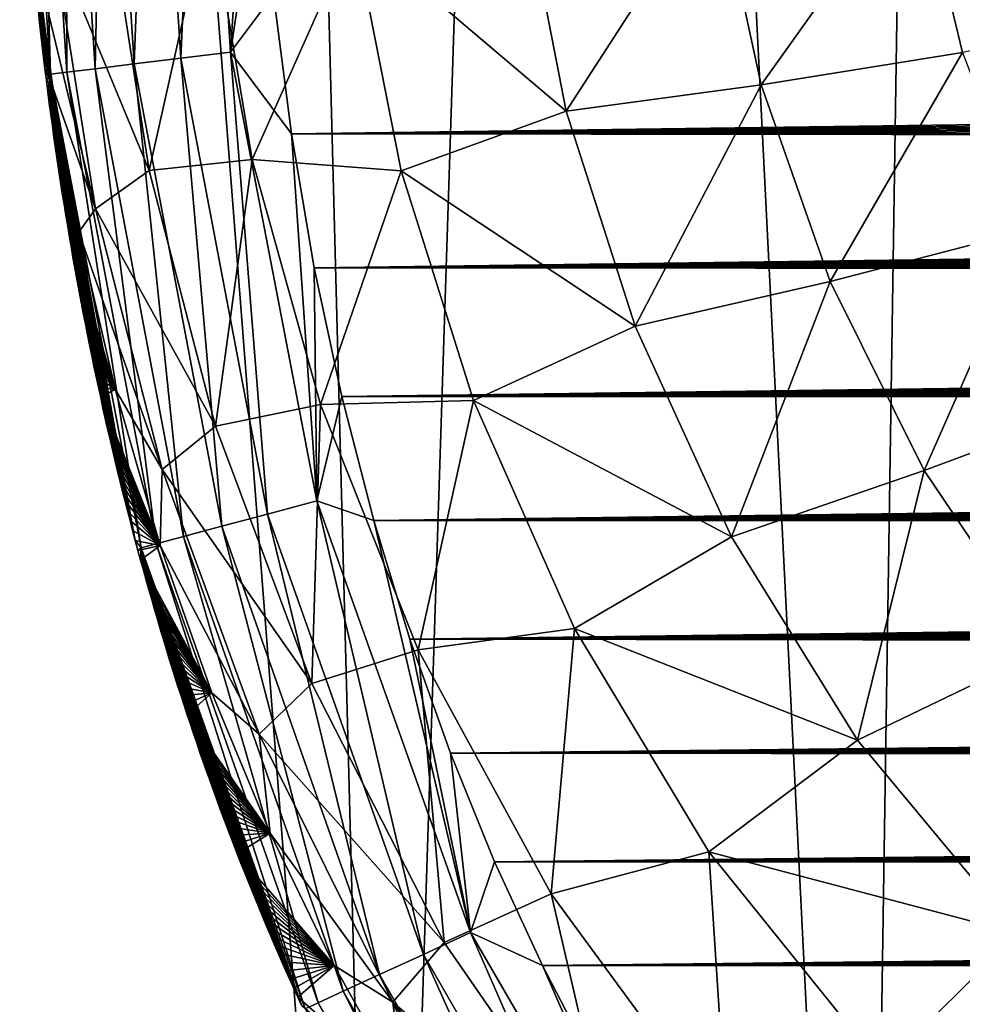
# Model space of a CAD drawing. Header units: metres. Extents: x -26 to 26, y -147 to 24.
# Tile 15 of 254: x -14.81 to -11.98, y -108.43 to -105.47. Entities that reach past the tile are written whole.
import ezdxf

# ---------------------------------------------------------------- set-up
doc = ezdxf.new("R2010")
doc.units = ezdxf.units.M
doc.layers.add('solid_12_411_052_XXX', color=7, linetype='CONTINUOUS')

msp = doc.modelspace()

# ---------------------------------------------------------------- linework, layer by layer
at = {"layer": 'solid_12_411_052_XXX'}
for points in [[(-15.12886, -111.903976, 104.19883), (-15.074739, -94.405876, 103.680237), (-13.712, -111.910103, 103.664612)], [(-13.712, -111.910103, 103.664612), (-15.074739, -94.405876, 103.680237), (-14.17047, -94.407944, 103.350044)], [(-13.712, -111.910103, 103.664612), (-14.17047, -94.407944, 103.350044), (-13.147792, -94.40995, 103.010925)], [(-13.712, -111.910103, 103.664612), (-13.147792, -94.40995, 103.010925), (-12.27065, -111.915184, 103.202377)], [(-12.27065, -111.915184, 103.202377), (-13.147792, -94.40995, 103.010925), (-12.00337, -94.411972, 102.666466)], [(-12.27065, -111.915184, 103.202377), (-12.00337, -94.411972, 102.666466), (-10.809678, -111.919655, 102.806793)], [(-10.809678, -111.919655, 102.806793), (-12.00337, -94.411972, 102.666466), (-10.746757, -94.414001, 102.329155)], [(-14.76038, -104.21077, 161.239914), (-14.81056, -104.212242, 161.08963), (-14.71887, -105.629539, 161.085022)], [(-14.674037, -104.208244, 161.380447), (-14.76038, -104.21077, 161.239914), (-14.669746, -105.623466, 161.236359)], [(-14.669746, -105.623466, 161.236359), (-14.76038, -104.21077, 161.239914), (-14.71887, -105.629539, 161.085022)], [(-14.55575, -104.204788, 161.498596), (-14.674037, -104.208244, 161.380447), (-14.584283, -105.612907, 161.378067)], [(-14.584283, -105.612907, 161.378067), (-14.674037, -104.208244, 161.380447), (-14.669746, -105.623466, 161.236359)], [(-14.466654, -105.598389, 161.497314), (-14.55575, -104.204788, 161.498596), (-14.584283, -105.612907, 161.378067)], [(-14.415176, -104.200691, 161.584763), (-14.55575, -104.204788, 161.498596), (-14.466654, -105.598389, 161.497314)], [(-14.326565, -105.581108, 161.584305), (-14.415176, -104.200691, 161.584763), (-14.466654, -105.598389, 161.497314)], [(-14.264923, -104.196312, 161.634735), (-14.415176, -104.200691, 161.584763), (-14.326565, -105.581108, 161.584305)], [(-14.176724, -105.562622, 161.634735), (-14.264923, -104.196312, 161.634735), (-14.326565, -105.581108, 161.584305)], [(-14.107921, -104.494743, 161.650162), (-14.264923, -104.196312, 161.634735), (-14.176724, -105.562622, 161.634735)], [(-14.81056, -104.212242, 161.08963), (-14.755296, -105.43866, 160.938065), (-14.751563, -105.473724, 160.93782)], [(-14.81056, -104.212242, 161.08963), (-14.751563, -105.473724, 160.93782), (-14.747721, -105.508713, 160.937561)], [(-14.81056, -104.212242, 161.08963), (-14.747721, -105.508713, 160.937561), (-14.743769, -105.543617, 160.937286)], [(-14.81056, -104.212242, 161.08963), (-14.743769, -105.543617, 160.937286), (-14.73971, -105.57843, 160.937012)], [(-14.81056, -104.212242, 161.08963), (-14.73971, -105.57843, 160.937012), (-14.735545, -105.613152, 160.936722)], [(-14.71887, -105.629539, 161.085022), (-14.81056, -104.212242, 161.08963), (-14.735545, -105.613152, 160.936722)], [(-14.085309, -104.953438, 161.650208), (-14.107921, -104.494743, 161.650162), (-14.176724, -105.562622, 161.634735)], [(-14.048004, -105.389748, 161.650253), (-14.085309, -104.953438, 161.650208), (-14.176724, -105.562622, 161.634735)], [(-12.580147, -105.661819, 155.794632), (-12.714846, -105.040085, 155.788055), (-12.109668, -105.001503, 155.615067)], [(-12.580147, -105.661819, 155.794632), (-12.109668, -105.001503, 155.615067), (-11.974727, -105.563538, 155.620407)], [(-11.974727, -105.563538, 155.620407), (-12.109668, -105.001503, 155.615067), (-11.392639, -105.443382, 155.565292)], [(-13.166794, -105.740204, 156.097672), (-13.299437, -105.059647, 156.089584), (-12.714846, -105.040085, 155.788055)], [(-13.166794, -105.740204, 156.097672), (-12.714846, -105.040085, 155.788055), (-12.580147, -105.661819, 155.794632)], [(-13.806019, -105.197411, 156.511093), (-13.299437, -105.059647, 156.089584), (-13.166794, -105.740204, 156.097672)], [(-14.422306, -105.919212, 157.624893), (-14.712142, -105.217606, 158.215164), (-14.546699, -105.113983, 157.609161)], [(-14.422306, -105.919212, 157.624893), (-14.546699, -105.113983, 157.609161), (-14.241703, -105.111664, 157.028366)], [(-14.422306, -105.919212, 157.624893), (-14.241703, -105.111664, 157.028366), (-14.11245, -105.885727, 157.040802)], [(-14.11245, -105.885727, 157.040802), (-14.241703, -105.111664, 157.028366), (-13.806019, -105.197411, 156.511093)], [(18.28219, -105.308563, 121.330444), (-18.285822, -105.184723, 121.330444), (-17.996473, -114.854576, 121.330444)], [(-14.712142, -105.217606, 158.215164), (-14.583854, -106.034462, 158.235565), (-14.760812, -105.294624, 158.809021)], [(-14.422306, -105.919212, 157.624893), (-14.583854, -106.034462, 158.235565), (-14.712142, -105.217606, 158.215164)], [(-14.11245, -105.885727, 157.040802), (-13.806019, -105.197411, 156.511093), (-13.663673, -105.920181, 156.521027)], [(-13.663673, -105.920181, 156.521027), (-13.806019, -105.197411, 156.511093), (-13.166794, -105.740204, 156.097672)], [(-14.760812, -105.294624, 158.809021), (-14.711522, -105.669586, 158.820435), (-14.769094, -105.297714, 160.93898)], [(-14.711522, -105.669586, 158.820435), (-14.765818, -105.333046, 160.938766), (-14.769094, -105.297714, 160.93898)], [(-14.583854, -106.034462, 158.235565), (-14.711522, -105.669586, 158.820435), (-14.760812, -105.294624, 158.809021)], [(17.99773, -114.813347, 121.330444), (18.28219, -105.308563, 121.330444), (-17.996473, -114.854576, 121.330444)], [(-14.711522, -105.669586, 158.820435), (-14.762424, -105.368309, 160.938538), (-14.765818, -105.333046, 160.938766)], [(-14.711522, -105.669586, 158.820435), (-14.758917, -105.403519, 160.938309), (-14.762424, -105.368309, 160.938538)], [(-13.994055, -105.8088, 161.650284), (-14.048004, -105.389748, 161.650253), (-14.176724, -105.562622, 161.634735)], [(14.043591, -105.429947, 161.650253), (-14.048004, -105.389748, 161.650253), (-13.994055, -105.8088, 161.650284)], [(-14.711522, -105.669586, 158.820435), (-14.755296, -105.43866, 160.938065), (-14.758917, -105.403519, 160.938309)], [(-14.711522, -105.669586, 158.820435), (-14.751563, -105.473724, 160.93782), (-14.755296, -105.43866, 160.938065)], [(14.043591, -105.429947, 161.650253), (-13.994055, -105.8088, 161.650284), (14.036857, -105.489418, 161.650253)], [(-14.711522, -105.669586, 158.820435), (-14.747721, -105.508713, 160.937561), (-14.751563, -105.473724, 160.93782)], [(-14.711522, -105.669586, 158.820435), (-14.743769, -105.543617, 160.937286), (-14.747721, -105.508713, 160.937561)], [(14.036857, -105.489418, 161.650253), (-13.994055, -105.8088, 161.650284), (14.029795, -105.548599, 161.650269)], [(-14.711522, -105.669586, 158.820435), (-14.73971, -105.57843, 160.937012), (-14.743769, -105.543617, 160.937286)], [(-14.176724, -105.562622, 161.634735), (-14.326565, -105.581108, 161.584305), (-14.065491, -106.953293, 161.582443)], [(-13.917571, -106.913551, 161.634415), (-14.176724, -105.562622, 161.634735), (-14.065491, -106.953293, 161.582443)], [(-13.994055, -105.8088, 161.650284), (-14.176724, -105.562622, 161.634735), (-13.917571, -106.913551, 161.634415)], [(14.029795, -105.548599, 161.650269), (-13.994055, -105.8088, 161.650284), (14.022388, -105.607468, 161.650269)], [(-12.37289, -106.253197, 155.801208), (-12.580147, -105.661819, 155.794632), (-11.974727, -105.563538, 155.620407)], [(-12.37289, -106.253197, 155.801208), (-11.974727, -105.563538, 155.620407), (-11.769665, -106.097176, 155.625595)], [(-14.711522, -105.669586, 158.820435), (-14.735545, -105.613152, 160.936722), (-14.73971, -105.57843, 160.937012)], [(-14.466654, -105.598389, 161.497314), (-14.584283, -105.612907, 161.378067), (-14.318469, -107.021271, 161.36972)], [(-14.326565, -105.581108, 161.584305), (-14.466654, -105.598389, 161.497314), (-14.203459, -106.990364, 161.492691)], [(-14.203459, -106.990364, 161.492691), (-14.466654, -105.598389, 161.497314), (-14.318469, -107.021271, 161.36972)], [(-14.065491, -106.953293, 161.582443), (-14.326565, -105.581108, 161.584305), (-14.203459, -106.990364, 161.492691)], [(-14.711522, -105.669586, 158.820435), (-14.731278, -105.647766, 160.936432), (-14.735545, -105.613152, 160.936722)], [(-14.71887, -105.629539, 161.085022), (-14.735545, -105.613152, 160.936722), (-14.731278, -105.647766, 160.936432)], [(-14.71887, -105.629539, 161.085022), (-14.731278, -105.647766, 160.936432), (-14.726909, -105.682274, 160.936127)], [(-14.71887, -105.629539, 161.085022), (-14.726909, -105.682274, 160.936127), (-14.72244, -105.716675, 160.935822)], [(-14.71887, -105.629539, 161.085022), (-14.72244, -105.716675, 160.935822), (-14.717874, -105.750946, 160.935516)], [(-14.669746, -105.623466, 161.236359), (-14.71887, -105.629539, 161.085022), (-14.446129, -107.055588, 161.069244)], [(-14.71887, -105.629539, 161.085022), (-14.717874, -105.750946, 160.935516), (-14.713212, -105.785095, 160.935196)], [(-14.71887, -105.629539, 161.085022), (-14.713212, -105.785095, 160.935196), (-14.708457, -105.819115, 160.934875)], [(-14.71887, -105.629539, 161.085022), (-14.708457, -105.819115, 160.934875), (-14.703609, -105.853004, 160.934555)], [(-14.71887, -105.629539, 161.085022), (-14.703609, -105.853004, 160.934555), (-14.698669, -105.886772, 160.934219)], [(-14.71887, -105.629539, 161.085022), (-14.698669, -105.886772, 160.934219), (-14.693639, -105.920418, 160.933884)], [(-14.71887, -105.629539, 161.085022), (-14.693639, -105.920418, 160.933884), (-14.688517, -105.953957, 160.933533)], [(-14.71887, -105.629539, 161.085022), (-14.688517, -105.953957, 160.933533), (-14.683306, -105.987373, 160.933167)], [(-14.71887, -105.629539, 161.085022), (-14.683306, -105.987373, 160.933167), (-14.678005, -106.020683, 160.932816)], [(-14.71887, -105.629539, 161.085022), (-14.678005, -106.020683, 160.932816), (-14.672617, -106.053886, 160.932434)], [(-14.71887, -105.629539, 161.085022), (-14.672617, -106.053886, 160.932434), (-14.667141, -106.086983, 160.932068)], [(-14.71887, -105.629539, 161.085022), (-14.667141, -106.086983, 160.932068), (-14.661578, -106.119972, 160.931686)], [(-14.71887, -105.629539, 161.085022), (-14.661578, -106.119972, 160.931686), (-14.655929, -106.152863, 160.931305)], [(-14.71887, -105.629539, 161.085022), (-14.655929, -106.152863, 160.931305), (-14.650193, -106.185646, 160.930908)], [(-14.71887, -105.629539, 161.085022), (-14.650193, -106.185646, 160.930908), (-14.64437, -106.218338, 160.930511)], [(-14.71887, -105.629539, 161.085022), (-14.64437, -106.218338, 160.930511), (-14.638461, -106.250931, 160.930115)], [(-14.71887, -105.629539, 161.085022), (-14.638461, -106.250931, 160.930115), (-14.632465, -106.283432, 160.929718)], [(-14.71887, -105.629539, 161.085022), (-14.632465, -106.283432, 160.929718), (-14.626382, -106.315834, 160.929306)], [(-14.71887, -105.629539, 161.085022), (-14.626382, -106.315834, 160.929306), (-14.620214, -106.348145, 160.928909)], [(-14.71887, -105.629539, 161.085022), (-14.620214, -106.348145, 160.928909), (-14.613963, -106.380341, 160.928482)], [(-14.71887, -105.629539, 161.085022), (-14.613963, -106.380341, 160.928482), (-14.607628, -106.41243, 160.92807)], [(-14.71887, -105.629539, 161.085022), (-14.607628, -106.41243, 160.92807), (-14.60121, -106.44442, 160.927643)], [(-14.71887, -105.629539, 161.085022), (-14.60121, -106.44442, 160.927643), (-14.594707, -106.476303, 160.927216)], [(-14.71887, -105.629539, 161.085022), (-14.594707, -106.476303, 160.927216), (-14.588123, -106.508087, 160.926773)], [(-14.71887, -105.629539, 161.085022), (-14.588123, -106.508087, 160.926773), (-14.581456, -106.539764, 160.926346)], [(-14.71887, -105.629539, 161.085022), (-14.581456, -106.539764, 160.926346), (-14.574707, -106.571335, 160.925903)], [(-14.71887, -105.629539, 161.085022), (-14.574707, -106.571335, 160.925903), (-14.567875, -106.602814, 160.925446)], [(-14.71887, -105.629539, 161.085022), (-14.567875, -106.602814, 160.925446), (-14.560962, -106.634186, 160.925003)], [(-14.71887, -105.629539, 161.085022), (-14.560962, -106.634186, 160.925003), (-14.553966, -106.665459, 160.924545)], [(-14.71887, -105.629539, 161.085022), (-14.553966, -106.665459, 160.924545), (-14.546887, -106.696632, 160.924088)], [(-14.71887, -105.629539, 161.085022), (-14.546887, -106.696632, 160.924088), (-14.539728, -106.727707, 160.92363)], [(-14.71887, -105.629539, 161.085022), (-14.539728, -106.727707, 160.92363), (-14.532488, -106.75869, 160.923172)], [(-14.71887, -105.629539, 161.085022), (-14.532488, -106.75869, 160.923172), (-14.525166, -106.789566, 160.922699)], [(-14.71887, -105.629539, 161.085022), (-14.525166, -106.789566, 160.922699), (-14.517766, -106.820328, 160.922226)], [(-14.71887, -105.629539, 161.085022), (-14.517766, -106.820328, 160.922226), (-14.510289, -106.85099, 160.921753)], [(-14.71887, -105.629539, 161.085022), (-14.510289, -106.85099, 160.921753), (-14.502734, -106.881538, 160.92128)], [(-14.71887, -105.629539, 161.085022), (-14.502734, -106.881538, 160.92128), (-14.495101, -106.91198, 160.920807)], [(-14.71887, -105.629539, 161.085022), (-14.495101, -106.91198, 160.920807), (-14.48739, -106.942322, 160.920319)], [(-14.71887, -105.629539, 161.085022), (-14.48739, -106.942322, 160.920319), (-14.4796, -106.972565, 160.91983)], [(-14.71887, -105.629539, 161.085022), (-14.4796, -106.972565, 160.91983), (-14.471732, -107.002701, 160.919342)], [(-14.71887, -105.629539, 161.085022), (-14.471732, -107.002701, 160.919342), (-14.463785, -107.032745, 160.918839)], [(-14.446129, -107.055588, 161.069244), (-14.71887, -105.629539, 161.085022), (-14.463785, -107.032745, 160.918839)], [(-14.584283, -105.612907, 161.378067), (-14.669746, -105.623466, 161.236359), (-14.400693, -107.043373, 161.224045)], [(-14.400693, -107.043373, 161.224045), (-14.669746, -105.623466, 161.236359), (-14.446129, -107.055588, 161.069244)], [(-14.318469, -107.021271, 161.36972), (-14.584283, -105.612907, 161.378067), (-14.400693, -107.043373, 161.224045)], [(14.022388, -105.607468, 161.650269), (-13.994055, -105.8088, 161.650284), (14.014636, -105.665985, 161.650269)], [(-14.711522, -105.669586, 158.820435), (-14.726909, -105.682274, 160.936127), (-14.731278, -105.647766, 160.936432)], [(-12.959229, -106.387955, 156.105988), (-13.166794, -105.740204, 156.097672), (-12.580147, -105.661819, 155.794632)], [(-12.959229, -106.387955, 156.105988), (-12.580147, -105.661819, 155.794632), (-12.37289, -106.253197, 155.801208)], [(-14.711522, -105.669586, 158.820435), (-14.633564, -106.105301, 158.835495), (-14.726909, -105.682274, 160.936127)], [(-14.633564, -106.105301, 158.835495), (-14.72244, -105.716675, 160.935822), (-14.726909, -105.682274, 160.936127)], [(-14.583854, -106.034462, 158.235565), (-14.633564, -106.105301, 158.835495), (-14.711522, -105.669586, 158.820435)], [(14.014636, -105.665985, 161.650269), (-13.994055, -105.8088, 161.650284), (14.006555, -105.724159, 161.650284)], [(-14.633564, -106.105301, 158.835495), (-14.717874, -105.750946, 160.935516), (-14.72244, -105.716675, 160.935822)], [(-14.633564, -106.105301, 158.835495), (-14.713212, -105.785095, 160.935196), (-14.717874, -105.750946, 160.935516)], [(14.006555, -105.724159, 161.650284), (-13.994055, -105.8088, 161.650284), (13.998158, -105.78199, 161.650284)], [(-13.663673, -105.920181, 156.521027), (-13.166794, -105.740204, 156.097672), (-12.959229, -106.387955, 156.105988)], [(-14.633564, -106.105301, 158.835495), (-14.708457, -105.819115, 160.934875), (-14.713212, -105.785095, 160.935196)], [(13.998158, -105.78199, 161.650284), (-13.994055, -105.8088, 161.650284), (13.989465, -105.839493, 161.650284)], [(-13.925117, -106.212036, 161.650314), (-13.994055, -105.8088, 161.650284), (-13.917571, -106.913551, 161.634415)], [(13.989465, -105.839493, 161.650284), (-13.994055, -105.8088, 161.650284), (-13.925117, -106.212036, 161.650314)], [(-14.633564, -106.105301, 158.835495), (-14.703609, -105.853004, 160.934555), (-14.708457, -105.819115, 160.934875)], [(13.989465, -105.839493, 161.650284), (-13.925117, -106.212036, 161.650314), (13.980489, -105.896667, 161.650299)], [(-14.633564, -106.105301, 158.835495), (-14.698669, -105.886772, 160.934219), (-14.703609, -105.853004, 160.934555)], [(-14.633564, -106.105301, 158.835495), (-14.693639, -105.920418, 160.933884), (-14.698669, -105.886772, 160.934219)], [(-14.222044, -106.688675, 157.642776), (-14.422306, -105.919212, 157.624893), (-14.11245, -105.885727, 157.040802)], [(-14.222044, -106.688675, 157.642776), (-14.11245, -105.885727, 157.040802), (-13.906598, -106.624123, 157.054352)], [(-13.906598, -106.624123, 157.054352), (-14.11245, -105.885727, 157.040802), (-13.663673, -105.920181, 156.521027)], [(13.980489, -105.896667, 161.650299), (-13.925117, -106.212036, 161.650314), (13.971247, -105.953522, 161.650299)], [(-14.633564, -106.105301, 158.835495), (-14.688517, -105.953957, 160.933533), (-14.693639, -105.920418, 160.933884)], [(-14.222044, -106.688675, 157.642776), (-14.583854, -106.034462, 158.235565), (-14.422306, -105.919212, 157.624893)], [(-13.906598, -106.624123, 157.054352), (-13.663673, -105.920181, 156.521027), (-13.446121, -106.611954, 156.53157)], [(-13.446121, -106.611954, 156.53157), (-13.663673, -105.920181, 156.521027), (-12.959229, -106.387955, 156.105988)], [(-14.633564, -106.105301, 158.835495), (-14.683306, -105.987373, 160.933167), (-14.688517, -105.953957, 160.933533)], [(13.971247, -105.953522, 161.650299), (-13.925117, -106.212036, 161.650314), (13.961756, -106.010056, 161.650299)], [(-14.633564, -106.105301, 158.835495), (-14.678005, -106.020683, 160.932816), (-14.683306, -105.987373, 160.933167)], [(13.961756, -106.010056, 161.650299), (-13.925117, -106.212036, 161.650314), (13.952013, -106.066277, 161.650314)], [(-14.633564, -106.105301, 158.835495), (-14.672617, -106.053886, 160.932434), (-14.678005, -106.020683, 160.932816)], [(-14.583854, -106.034462, 158.235565), (-14.382587, -106.819008, 158.259964), (-14.633564, -106.105301, 158.835495)], [(-14.222044, -106.688675, 157.642776), (-14.382587, -106.819008, 158.259964), (-14.583854, -106.034462, 158.235565)], [(-14.633564, -106.105301, 158.835495), (-14.667141, -106.086983, 160.932068), (-14.672617, -106.053886, 160.932434)], [(13.952013, -106.066277, 161.650314), (-13.925117, -106.212036, 161.650314), (13.941988, -106.122169, 161.650314)], [(-14.633564, -106.105301, 158.835495), (-14.661578, -106.119972, 160.931686), (-14.667141, -106.086983, 160.932068)], [(-14.633564, -106.105301, 158.835495), (-14.524439, -106.577232, 158.85466), (-14.661578, -106.119972, 160.931686)], [(-14.382587, -106.819008, 158.259964), (-14.524439, -106.577232, 158.85466), (-14.633564, -106.105301, 158.835495)], [(-12.089303, -106.822601, 155.807617), (-12.37289, -106.253197, 155.801208), (-11.769665, -106.097176, 155.625595)], [(-12.089303, -106.822601, 155.807617), (-11.769665, -106.097176, 155.625595), (-11.494311, -106.600563, 155.630508)], [(-14.524439, -106.577232, 158.85466), (-14.655929, -106.152863, 160.931305), (-14.661578, -106.119972, 160.931686)], [(13.941988, -106.122169, 161.650314), (-13.925117, -106.212036, 161.650314), (13.931684, -106.177734, 161.650314)], [(-14.524439, -106.577232, 158.85466), (-14.650193, -106.185646, 160.930908), (-14.655929, -106.152863, 160.931305)], [(-14.524439, -106.577232, 158.85466), (-14.64437, -106.218338, 160.930511), (-14.650193, -106.185646, 160.930908)], [(13.931684, -106.177734, 161.650314), (-13.925117, -106.212036, 161.650314), (13.921105, -106.232979, 161.65033)], [(-14.524439, -106.577232, 158.85466), (-14.638461, -106.250931, 160.930115), (-14.64437, -106.218338, 160.930511)], [(-13.842341, -106.599846, 161.65036), (-13.925117, -106.212036, 161.650314), (-13.917571, -106.913551, 161.634415)], [(13.921105, -106.232979, 161.65033), (-13.925117, -106.212036, 161.650314), (-13.842341, -106.599846, 161.65036)], [(-14.524439, -106.577232, 158.85466), (-14.632465, -106.283432, 160.929718), (-14.638461, -106.250931, 160.930115)], [(13.921105, -106.232979, 161.65033), (-13.842341, -106.599846, 161.65036), (13.910259, -106.287895, 161.65033)], [(-12.669953, -107.021584, 156.114151), (-12.959229, -106.387955, 156.105988), (-12.37289, -106.253197, 155.801208)], [(-12.669953, -107.021584, 156.114151), (-12.37289, -106.253197, 155.801208), (-12.089303, -106.822601, 155.807617)], [(-14.524439, -106.577232, 158.85466), (-14.626382, -106.315834, 160.929306), (-14.632465, -106.283432, 160.929718)], [(13.910259, -106.287895, 161.65033), (-13.842341, -106.599846, 161.65036), (13.899151, -106.342499, 161.65033)], [(-14.524439, -106.577232, 158.85466), (-14.620214, -106.348145, 160.928909), (-14.626382, -106.315834, 160.929306)], [(13.899151, -106.342499, 161.65033), (-13.842341, -106.599846, 161.65036), (13.887785, -106.39679, 161.650345)], [(-14.524439, -106.577232, 158.85466), (-14.613963, -106.380341, 160.928482), (-14.620214, -106.348145, 160.928909)], [(-14.524439, -106.577232, 158.85466), (-14.607628, -106.41243, 160.92807), (-14.613963, -106.380341, 160.928482)], [(13.887785, -106.39679, 161.650345), (-13.842341, -106.599846, 161.65036), (13.876168, -106.450775, 161.650345)], [(-13.446121, -106.611954, 156.53157), (-12.959229, -106.387955, 156.105988), (-12.669953, -107.021584, 156.114151)], [(-14.524439, -106.577232, 158.85466), (-14.60121, -106.44442, 160.927643), (-14.607628, -106.41243, 160.92807)], [(-14.524439, -106.577232, 158.85466), (-14.594707, -106.476303, 160.927216), (-14.60121, -106.44442, 160.927643)], [(13.876168, -106.450775, 161.650345), (-13.842341, -106.599846, 161.65036), (13.864303, -106.504448, 161.650345)], [(-14.524439, -106.577232, 158.85466), (-14.588123, -106.508087, 160.926773), (-14.594707, -106.476303, 160.927216)], [(-14.524439, -106.577232, 158.85466), (-14.581456, -106.539764, 160.926346), (-14.588123, -106.508087, 160.926773)], [(13.864303, -106.504448, 161.650345), (-13.842341, -106.599846, 161.65036), (13.852174, -106.5578, 161.65036)], [(-14.524439, -106.577232, 158.85466), (-14.574707, -106.571335, 160.925903), (-14.581456, -106.539764, 160.926346)], [(-14.524439, -106.577232, 158.85466), (-14.567875, -106.602814, 160.925446), (-14.574707, -106.571335, 160.925903)], [(-14.524439, -106.577232, 158.85466), (-14.388428, -107.047974, 158.875351), (-14.567875, -106.602814, 160.925446)], [(-14.382587, -106.819008, 158.259964), (-14.388428, -107.047974, 158.875351), (-14.524439, -106.577232, 158.85466)], [(13.852174, -106.5578, 161.65036), (-13.842341, -106.599846, 161.65036), (13.839782, -106.61084, 161.65036)], [(-14.388428, -107.047974, 158.875351), (-14.560962, -106.634186, 160.925003), (-14.567875, -106.602814, 160.925446)], [(-13.746219, -106.972504, 161.650391), (-13.842341, -106.599846, 161.65036), (-13.917571, -106.913551, 161.634415)], [(13.839782, -106.61084, 161.65036), (-13.842341, -106.599846, 161.65036), (-13.746219, -106.972504, 161.650391)], [(13.839782, -106.61084, 161.65036), (-13.746219, -106.972504, 161.650391), (13.827131, -106.663559, 161.65036)], [(-11.725532, -107.361671, 155.813187), (-12.089303, -106.822601, 155.807617), (-11.494311, -106.600563, 155.630508)], [(-14.388428, -107.047974, 158.875351), (-14.553966, -106.665459, 160.924545), (-14.560962, -106.634186, 160.925003)], [(-13.93247, -107.46376, 157.661438), (-14.222044, -106.688675, 157.642776), (-13.906598, -106.624123, 157.054352)], [(-13.93247, -107.46376, 157.661438), (-13.906598, -106.624123, 157.054352), (-13.612157, -107.362442, 157.067993)], [(-13.612157, -107.362442, 157.067993), (-13.906598, -106.624123, 157.054352), (-13.446121, -106.611954, 156.53157)], [(-13.612157, -107.362442, 157.067993), (-13.446121, -106.611954, 156.53157), (-13.141719, -107.297722, 156.541733)], [(-13.141719, -107.297722, 156.541733), (-13.446121, -106.611954, 156.53157), (-12.669953, -107.021584, 156.114151)], [(-14.388428, -107.047974, 158.875351), (-14.546887, -106.696632, 160.924088), (-14.553966, -106.665459, 160.924545)], [(13.827131, -106.663559, 161.65036), (-13.746219, -106.972504, 161.650391), (13.814225, -106.715973, 161.65036)], [(-14.388428, -107.047974, 158.875351), (-14.539728, -106.727707, 160.92363), (-14.546887, -106.696632, 160.924088)], [(-13.93247, -107.46376, 157.661438), (-14.382587, -106.819008, 158.259964), (-14.222044, -106.688675, 157.642776)], [(-14.388428, -107.047974, 158.875351), (-14.532488, -106.75869, 160.923172), (-14.539728, -106.727707, 160.92363)], [(13.814225, -106.715973, 161.65036), (-13.746219, -106.972504, 161.650391), (13.801066, -106.768074, 161.650375)], [(-14.388428, -107.047974, 158.875351), (-14.525166, -106.789566, 160.922699), (-14.532488, -106.75869, 160.923172)], [(13.801066, -106.768074, 161.650375), (-13.746219, -106.972504, 161.650391), (13.787661, -106.819878, 161.650375)], [(-14.388428, -107.047974, 158.875351), (-14.517766, -106.820328, 160.922226), (-14.525166, -106.789566, 160.922699)], [(-14.382587, -106.819008, 158.259964), (-14.091324, -107.615784, 158.285751), (-14.388428, -107.047974, 158.875351)], [(-13.93247, -107.46376, 157.661438), (-14.091324, -107.615784, 158.285751), (-14.382587, -106.819008, 158.259964)], [(-14.388428, -107.047974, 158.875351), (-14.510289, -106.85099, 160.921753), (-14.517766, -106.820328, 160.922226)], [(13.787661, -106.819878, 161.650375), (-13.746219, -106.972504, 161.650391), (13.774011, -106.871384, 161.650375)], [(-12.290364, -107.634109, 156.120743), (-12.669953, -107.021584, 156.114151), (-12.089303, -106.822601, 155.807617)], [(-12.290364, -107.634109, 156.120743), (-12.089303, -106.822601, 155.807617), (-11.725532, -107.361671, 155.813187)], [(-14.388428, -107.047974, 158.875351), (-14.502734, -106.881538, 160.92128), (-14.510289, -106.85099, 160.921753)], [(13.774011, -106.871384, 161.650375), (-13.746219, -106.972504, 161.650391), (13.760118, -106.922592, 161.650391)], [(-14.388428, -107.047974, 158.875351), (-14.495101, -106.91198, 160.920807), (-14.502734, -106.881538, 160.92128)], [(-14.388428, -107.047974, 158.875351), (-14.48739, -106.942322, 160.920319), (-14.495101, -106.91198, 160.920807)], [(-13.917571, -106.913551, 161.634415), (-14.065491, -106.953293, 161.582443), (-13.596773, -108.278824, 161.579498)], [(-13.454619, -108.213394, 161.633865), (-13.917571, -106.913551, 161.634415), (-13.596773, -108.278824, 161.579498)], [(-13.746219, -106.972504, 161.650391), (-13.917571, -106.913551, 161.634415), (-13.454619, -108.213394, 161.633865)], [(13.760118, -106.922592, 161.650391), (-13.746219, -106.972504, 161.650391), (13.745974, -106.973503, 161.650391)], [(-14.388428, -107.047974, 158.875351), (-14.4796, -106.972565, 160.91983), (-14.48739, -106.942322, 160.920319)], [(-14.065491, -106.953293, 161.582443), (-14.203459, -106.990364, 161.492691), (-13.728878, -108.339638, 161.485443)], [(-13.596773, -108.278824, 161.579498), (-14.065491, -106.953293, 161.582443), (-13.728878, -108.339638, 161.485443)], [(-14.388428, -107.047974, 158.875351), (-14.471732, -107.002701, 160.919342), (-14.4796, -106.972565, 160.91983)], [(-14.203459, -106.990364, 161.492691), (-14.318469, -107.021271, 161.36972), (-13.837739, -108.389755, 161.356735)], [(-13.728878, -108.339638, 161.485443), (-14.203459, -106.990364, 161.492691), (-13.837739, -108.389755, 161.356735)], [(-13.637142, -107.330284, 161.650421), (-13.746219, -106.972504, 161.650391), (-13.454619, -108.213394, 161.633865)], [(13.745974, -106.973503, 161.650391), (-13.746219, -106.972504, 161.650391), (-13.637142, -107.330284, 161.650421)], [(13.745974, -106.973503, 161.650391), (-13.637142, -107.330284, 161.650421), (13.731573, -107.024101, 161.650391)], [(-14.388428, -107.047974, 158.875351), (-14.463785, -107.032745, 160.918839), (-14.471732, -107.002701, 160.919342)], [(-14.318469, -107.021271, 161.36972), (-14.400693, -107.043373, 161.224045), (-13.91355, -108.424667, 161.204956)], [(-13.837739, -108.389755, 161.356735), (-14.318469, -107.021271, 161.36972), (-13.91355, -108.424667, 161.204956)], [(13.731573, -107.024101, 161.650391), (-13.637142, -107.330284, 161.650421), (13.716922, -107.074409, 161.650406)], [(-13.141719, -107.297722, 156.541733), (-12.669953, -107.021584, 156.114151), (-12.290364, -107.634109, 156.120743)], [(-14.388428, -107.047974, 158.875351), (-14.455759, -107.062698, 160.91835), (-14.463785, -107.032745, 160.918839)], [(-14.446129, -107.055588, 161.069244), (-14.463785, -107.032745, 160.918839), (-14.455759, -107.062698, 160.91835)], [(-14.388428, -107.047974, 158.875351), (-14.447654, -107.092552, 160.917847), (-14.455759, -107.062698, 160.91835)], [(-14.446129, -107.055588, 161.069244), (-14.455759, -107.062698, 160.91835), (-14.447654, -107.092552, 160.917847)], [(-14.388428, -107.047974, 158.875351), (-14.232978, -107.491707, 158.895264), (-14.447654, -107.092552, 160.917847)], [(-14.446129, -107.055588, 161.069244), (-14.447654, -107.092552, 160.917847), (-14.439469, -107.122314, 160.917343)], [(-14.400693, -107.043373, 161.224045), (-14.446129, -107.055588, 161.069244), (-13.952672, -108.442688, 161.044937)], [(-14.446129, -107.055588, 161.069244), (-14.439469, -107.122314, 160.917343), (-14.431204, -107.151993, 160.91684)], [(-14.446129, -107.055588, 161.069244), (-14.431204, -107.151993, 160.91684), (-14.422859, -107.18158, 160.916336)], [(-14.446129, -107.055588, 161.069244), (-14.422859, -107.18158, 160.916336), (-14.414433, -107.21109, 160.915817)], [(-14.446129, -107.055588, 161.069244), (-14.414433, -107.21109, 160.915817), (-14.405931, -107.240494, 160.915314)], [(-14.446129, -107.055588, 161.069244), (-14.405931, -107.240494, 160.915314), (-14.397358, -107.269783, 160.914795)], [(-14.446129, -107.055588, 161.069244), (-14.397358, -107.269783, 160.914795), (-14.388713, -107.298958, 160.914276)], [(-14.446129, -107.055588, 161.069244), (-14.388713, -107.298958, 160.914276), (-14.379994, -107.328026, 160.913757)], [(-14.446129, -107.055588, 161.069244), (-14.379994, -107.328026, 160.913757), (-14.371202, -107.357002, 160.913239)], [(-14.446129, -107.055588, 161.069244), (-14.371202, -107.357002, 160.913239), (-14.362332, -107.38588, 160.912704)], [(-14.446129, -107.055588, 161.069244), (-14.362332, -107.38588, 160.912704), (-14.353386, -107.414665, 160.91217)], [(-14.446129, -107.055588, 161.069244), (-14.353386, -107.414665, 160.91217), (-14.344359, -107.443375, 160.911652)], [(-14.446129, -107.055588, 161.069244), (-14.344359, -107.443375, 160.911652), (-14.335253, -107.472008, 160.911118)], [(-14.446129, -107.055588, 161.069244), (-14.335253, -107.472008, 160.911118), (-14.326063, -107.500565, 160.910568)], [(-14.446129, -107.055588, 161.069244), (-14.326063, -107.500565, 160.910568), (-14.31679, -107.52906, 160.910034)], [(-14.446129, -107.055588, 161.069244), (-14.31679, -107.52906, 160.910034), (-14.307429, -107.557487, 160.909485)], [(-14.446129, -107.055588, 161.069244), (-14.307429, -107.557487, 160.909485), (-14.297981, -107.585869, 160.908951)], [(-14.446129, -107.055588, 161.069244), (-14.297981, -107.585869, 160.908951), (-14.288443, -107.614197, 160.908401)], [(-14.446129, -107.055588, 161.069244), (-14.288443, -107.614197, 160.908401), (-14.278812, -107.642487, 160.907852)], [(-14.446129, -107.055588, 161.069244), (-14.278812, -107.642487, 160.907852), (-14.269098, -107.6707, 160.907303)], [(-14.446129, -107.055588, 161.069244), (-14.269098, -107.6707, 160.907303), (-14.259302, -107.698837, 160.906738)], [(-14.446129, -107.055588, 161.069244), (-14.259302, -107.698837, 160.906738), (-14.249425, -107.726906, 160.906189)], [(-14.446129, -107.055588, 161.069244), (-14.249425, -107.726906, 160.906189), (-14.239466, -107.754898, 160.905624)], [(-14.446129, -107.055588, 161.069244), (-14.239466, -107.754898, 160.905624), (-14.229424, -107.782822, 160.90506)], [(-14.446129, -107.055588, 161.069244), (-14.229424, -107.782822, 160.90506), (-14.219297, -107.810677, 160.904495)], [(-14.446129, -107.055588, 161.069244), (-14.219297, -107.810677, 160.904495), (-14.209089, -107.838463, 160.903931)], [(-14.446129, -107.055588, 161.069244), (-14.209089, -107.838463, 160.903931), (-14.198796, -107.86618, 160.903366)], [(-14.446129, -107.055588, 161.069244), (-14.198796, -107.86618, 160.903366), (-14.188418, -107.893837, 160.902786)], [(-14.446129, -107.055588, 161.069244), (-14.188418, -107.893837, 160.902786), (-14.177956, -107.921425, 160.902222)], [(-14.446129, -107.055588, 161.069244), (-14.177956, -107.921425, 160.902222), (-14.167408, -107.948959, 160.901642)], [(-14.446129, -107.055588, 161.069244), (-14.167408, -107.948959, 160.901642), (-14.156773, -107.976425, 160.901062)], [(-14.446129, -107.055588, 161.069244), (-14.156773, -107.976425, 160.901062), (-14.14605, -108.003838, 160.900482)], [(-14.446129, -107.055588, 161.069244), (-14.14605, -108.003838, 160.900482), (-14.135242, -108.031197, 160.899902)], [(-14.446129, -107.055588, 161.069244), (-14.135242, -108.031197, 160.899902), (-14.124343, -108.058495, 160.899323)], [(-14.446129, -107.055588, 161.069244), (-14.124343, -108.058495, 160.899323), (-14.113353, -108.085747, 160.898727)], [(-14.446129, -107.055588, 161.069244), (-14.113353, -108.085747, 160.898727), (-14.102272, -108.112946, 160.898132)], [(-14.446129, -107.055588, 161.069244), (-14.102272, -108.112946, 160.898132), (-14.091104, -108.140091, 160.897552)], [(-14.446129, -107.055588, 161.069244), (-14.091104, -108.140091, 160.897552), (-14.079848, -108.167175, 160.896957)], [(-14.446129, -107.055588, 161.069244), (-14.079848, -108.167175, 160.896957), (-14.068508, -108.194191, 160.896362)], [(-14.446129, -107.055588, 161.069244), (-14.068508, -108.194191, 160.896362), (-14.057085, -108.221138, 160.895752)], [(-14.446129, -107.055588, 161.069244), (-14.057085, -108.221138, 160.895752), (-14.045581, -108.248009, 160.895157)], [(-14.446129, -107.055588, 161.069244), (-14.045581, -108.248009, 160.895157), (-14.033997, -108.274803, 160.894562)], [(-14.446129, -107.055588, 161.069244), (-14.033997, -108.274803, 160.894562), (-14.022335, -108.301514, 160.893951)], [(-14.446129, -107.055588, 161.069244), (-14.022335, -108.301514, 160.893951), (-14.010599, -108.32814, 160.893356)], [(-14.446129, -107.055588, 161.069244), (-14.010599, -108.32814, 160.893356), (-13.998789, -108.354675, 160.892746)], [(-14.446129, -107.055588, 161.069244), (-13.998789, -108.354675, 160.892746), (-13.986909, -108.381111, 160.892136)], [(-14.446129, -107.055588, 161.069244), (-13.986909, -108.381111, 160.892136), (-13.974959, -108.407448, 160.891541)], [(-14.446129, -107.055588, 161.069244), (-13.974959, -108.407448, 160.891541), (-13.962943, -108.433685, 160.89093)], [(-13.952672, -108.442688, 161.044937), (-14.446129, -107.055588, 161.069244), (-13.962943, -108.433685, 160.89093)], [(-13.91355, -108.424667, 161.204956), (-14.400693, -107.043373, 161.224045), (-13.952672, -108.442688, 161.044937)], [(-14.091324, -107.615784, 158.285751), (-14.232978, -107.491707, 158.895264), (-14.388428, -107.047974, 158.875351)], [(13.716922, -107.074409, 161.650406), (-13.637142, -107.330284, 161.650421), (13.702025, -107.124405, 161.650406)], [(-14.232978, -107.491707, 158.895264), (-14.439469, -107.122314, 160.917343), (-14.447654, -107.092552, 160.917847)], [(-14.232978, -107.491707, 158.895264), (-14.431204, -107.151993, 160.91684), (-14.439469, -107.122314, 160.917343)], [(13.702025, -107.124405, 161.650406), (-13.637142, -107.330284, 161.650421), (13.686889, -107.17411, 161.650406)], [(-14.232978, -107.491707, 158.895264), (-14.422859, -107.18158, 160.916336), (-14.431204, -107.151993, 160.91684)], [(13.686889, -107.17411, 161.650406), (-13.637142, -107.330284, 161.650421), (13.671515, -107.223503, 161.650421)], [(-14.232978, -107.491707, 158.895264), (-14.414433, -107.21109, 160.915817), (-14.422859, -107.18158, 160.916336)], [(-14.232978, -107.491707, 158.895264), (-14.405931, -107.240494, 160.915314), (-14.414433, -107.21109, 160.915817)], [(13.671515, -107.223503, 161.650421), (-13.637142, -107.330284, 161.650421), (13.65591, -107.272606, 161.650421)], [(-14.232978, -107.491707, 158.895264), (-14.397358, -107.269783, 160.914795), (-14.405931, -107.240494, 160.915314)], [(-14.232978, -107.491707, 158.895264), (-14.388713, -107.298958, 160.914276), (-14.397358, -107.269783, 160.914795)], [(13.65591, -107.272606, 161.650421), (-13.637142, -107.330284, 161.650421), (13.640078, -107.321404, 161.650421)], [(-14.232978, -107.491707, 158.895264), (-14.379994, -107.328026, 160.913757), (-14.388713, -107.298958, 160.914276)], [(13.640078, -107.321404, 161.650421), (-13.637142, -107.330284, 161.650421), (13.624007, -107.369911, 161.650421)], [(-13.212427, -108.096863, 157.077911), (-13.612157, -107.362442, 157.067993), (-13.141719, -107.297722, 156.541733)], [(-13.212427, -108.096863, 157.077911), (-13.141719, -107.297722, 156.541733), (-12.737871, -107.969826, 156.549042)], [(-12.737871, -107.969826, 156.549042), (-13.141719, -107.297722, 156.541733), (-12.290364, -107.634109, 156.120743)], [(-14.232978, -107.491707, 158.895264), (-14.371202, -107.357002, 160.913239), (-14.379994, -107.328026, 160.913757)], [(-13.515627, -107.673134, 161.650452), (-13.637142, -107.330284, 161.650421), (-13.454619, -108.213394, 161.633865)], [(13.624007, -107.369911, 161.650421), (-13.637142, -107.330284, 161.650421), (-13.515627, -107.673134, 161.650452)], [(-14.232978, -107.491707, 158.895264), (-14.362332, -107.38588, 160.912704), (-14.371202, -107.357002, 160.913239)], [(-13.533869, -108.242798, 157.675537), (-13.93247, -107.46376, 157.661438), (-13.612157, -107.362442, 157.067993)], [(-13.533869, -108.242798, 157.675537), (-13.612157, -107.362442, 157.067993), (-13.212427, -108.096863, 157.077911)], [(13.624007, -107.369911, 161.650421), (-13.515627, -107.673134, 161.650452), (13.607692, -107.418114, 161.650436)], [(-11.807257, -108.21627, 156.124283), (-12.290364, -107.634109, 156.120743), (-11.725532, -107.361671, 155.813187)], [(-14.232978, -107.491707, 158.895264), (-14.353386, -107.414665, 160.91217), (-14.362332, -107.38588, 160.912704)], [(-14.232978, -107.491707, 158.895264), (-14.344359, -107.443375, 160.911652), (-14.353386, -107.414665, 160.91217)], [(13.607692, -107.418114, 161.650436), (-13.515627, -107.673134, 161.650452), (13.591136, -107.466019, 161.650436)], [(-14.232978, -107.491707, 158.895264), (-14.335253, -107.472008, 160.911118), (-14.344359, -107.443375, 160.911652)], [(-13.533869, -108.242798, 157.675537), (-14.091324, -107.615784, 158.285751), (-13.93247, -107.46376, 157.661438)], [(13.591136, -107.466019, 161.650436), (-13.515627, -107.673134, 161.650452), (13.574347, -107.513626, 161.650436)], [(-14.232978, -107.491707, 158.895264), (-14.326063, -107.500565, 160.910568), (-14.335253, -107.472008, 160.911118)], [(-14.232978, -107.491707, 158.895264), (-14.31679, -107.52906, 160.910034), (-14.326063, -107.500565, 160.910568)], [(-14.232978, -107.491707, 158.895264), (-14.307429, -107.557487, 160.909485), (-14.31679, -107.52906, 160.910034)], [(-14.232978, -107.491707, 158.895264), (-14.057703, -107.913895, 158.912704), (-14.307429, -107.557487, 160.909485)], [(-14.091324, -107.615784, 158.285751), (-14.057703, -107.913895, 158.912704), (-14.232978, -107.491707, 158.895264)], [(13.574347, -107.513626, 161.650436), (-13.515627, -107.673134, 161.650452), (13.55733, -107.560928, 161.650452)], [(-14.057703, -107.913895, 158.912704), (-14.297981, -107.585869, 160.908951), (-14.307429, -107.557487, 160.909485)], [(-14.057703, -107.913895, 158.912704), (-14.288443, -107.614197, 160.908401), (-14.297981, -107.585869, 160.908951)], [(13.55733, -107.560928, 161.650452), (-13.515627, -107.673134, 161.650452), (13.540092, -107.607933, 161.650452)], [(-14.057703, -107.913895, 158.912704), (-14.278812, -107.642487, 160.907852), (-14.288443, -107.614197, 160.908401)], [(-14.091324, -107.615784, 158.285751), (-13.688481, -108.422234, 158.306107), (-14.057703, -107.913895, 158.912704)], [(-13.533869, -108.242798, 157.675537), (-13.688481, -108.422234, 158.306107), (-14.091324, -107.615784, 158.285751)], [(13.540092, -107.607933, 161.650452), (-13.515627, -107.673134, 161.650452), (13.522641, -107.654625, 161.650452)], [(-14.057703, -107.913895, 158.912704), (-14.269098, -107.6707, 160.907303), (-14.278812, -107.642487, 160.907852)], [(-12.737871, -107.969826, 156.549042), (-12.290364, -107.634109, 156.120743), (-11.807257, -108.21627, 156.124283)], [(-14.057703, -107.913895, 158.912704), (-14.259302, -107.698837, 160.906738), (-14.269098, -107.6707, 160.907303)], [(13.522641, -107.654625, 161.650452), (-13.515627, -107.673134, 161.650452), (13.504981, -107.701012, 161.650452)], [(-13.382482, -108.000587, 161.650482), (-13.515627, -107.673134, 161.650452), (-13.454619, -108.213394, 161.633865)], [(13.504981, -107.701012, 161.650452), (-13.515627, -107.673134, 161.650452), (-13.382482, -108.000587, 161.650482)], [(-14.057703, -107.913895, 158.912704), (-14.249425, -107.726906, 160.906189), (-14.259302, -107.698837, 160.906738)], [(13.504981, -107.701012, 161.650452), (-13.382482, -108.000587, 161.650482), (13.48711, -107.747093, 161.650467)], [(-14.057703, -107.913895, 158.912704), (-14.239466, -107.754898, 160.905624), (-14.249425, -107.726906, 160.906189)], [(-14.057703, -107.913895, 158.912704), (-14.229424, -107.782822, 160.90506), (-14.239466, -107.754898, 160.905624)], [(13.48711, -107.747093, 161.650467), (-13.382482, -108.000587, 161.650482), (13.469008, -107.792877, 161.650467)], [(-14.057703, -107.913895, 158.912704), (-14.219297, -107.810677, 160.904495), (-14.229424, -107.782822, 160.90506)], [(13.469008, -107.792877, 161.650467), (-13.382482, -108.000587, 161.650482), (13.450684, -107.838348, 161.650467)], [(-14.057703, -107.913895, 158.912704), (-14.209089, -107.838463, 160.903931), (-14.219297, -107.810677, 160.904495)], [(-14.057703, -107.913895, 158.912704), (-14.198796, -107.86618, 160.903366), (-14.209089, -107.838463, 160.903931)], [(13.450684, -107.838348, 161.650467), (-13.382482, -108.000587, 161.650482), (13.432141, -107.883522, 161.650467)], [(-14.057703, -107.913895, 158.912704), (-14.188418, -107.893837, 160.902786), (-14.198796, -107.86618, 160.903366)], [(13.432141, -107.883522, 161.650467), (-13.382482, -108.000587, 161.650482), (13.413388, -107.928383, 161.650482)], [(-14.057703, -107.913895, 158.912704), (-14.177956, -107.921425, 160.902222), (-14.188418, -107.893837, 160.902786)], [(-14.057703, -107.913895, 158.912704), (-14.167408, -107.948959, 160.901642), (-14.177956, -107.921425, 160.902222)], [(-14.057703, -107.913895, 158.912704), (-14.156773, -107.976425, 160.901062), (-14.167408, -107.948959, 160.901642)], [(-14.057703, -107.913895, 158.912704), (-13.865116, -108.31218, 158.92746), (-14.156773, -107.976425, 160.901062)], [(-13.688481, -108.422234, 158.306107), (-13.865116, -108.31218, 158.92746), (-14.057703, -107.913895, 158.912704)], [(13.413388, -107.928383, 161.650482), (-13.382482, -108.000587, 161.650482), (13.394429, -107.972946, 161.650482)], [(13.394429, -107.972946, 161.650482), (-13.382482, -108.000587, 161.650482), (13.375272, -108.017197, 161.650482)], [(-12.682895, -108.81913, 157.080078), (-13.212427, -108.096863, 157.077911), (-12.737871, -107.969826, 156.549042)], [(-12.214869, -108.61911, 156.550812), (-12.737871, -107.969826, 156.549042), (-11.807257, -108.21627, 156.124283)], [(-12.682895, -108.81913, 157.080078), (-12.737871, -107.969826, 156.549042), (-12.214869, -108.61911, 156.550812)], [(-13.865116, -108.31218, 158.92746), (-14.14605, -108.003838, 160.900482), (-14.156773, -107.976425, 160.901062)], [(-13.865116, -108.31218, 158.92746), (-14.135242, -108.031197, 160.899902), (-14.14605, -108.003838, 160.900482)], [(-13.238564, -108.312302, 161.650513), (-13.382482, -108.000587, 161.650482), (-13.454619, -108.213394, 161.633865)], [(13.375272, -108.017197, 161.650482), (-13.382482, -108.000587, 161.650482), (-13.238564, -108.312302, 161.650513)], [(-13.865116, -108.31218, 158.92746), (-14.124343, -108.058495, 160.899323), (-14.135242, -108.031197, 160.899902)], [(13.375272, -108.017197, 161.650482), (-13.238564, -108.312302, 161.650513), (13.355922, -108.06115, 161.650497)], [(-13.865116, -108.31218, 158.92746), (-14.113353, -108.085747, 160.898727), (-14.124343, -108.058495, 160.899323)], [(13.355922, -108.06115, 161.650497), (-13.238564, -108.312302, 161.650513), (13.336381, -108.10479, 161.650497)], [(-13.865116, -108.31218, 158.92746), (-14.102272, -108.112946, 160.898132), (-14.113353, -108.085747, 160.898727)], [(-13.865116, -108.31218, 158.92746), (-14.091104, -108.140091, 160.897552), (-14.102272, -108.112946, 160.898132)], [(-12.997376, -109.018761, 157.679474), (-13.533869, -108.242798, 157.675537), (-13.212427, -108.096863, 157.077911)], [(13.336381, -108.10479, 161.650497), (-13.238564, -108.312302, 161.650513), (13.31663, -108.148117, 161.650497)], [(-12.997376, -109.018761, 157.679474), (-13.212427, -108.096863, 157.077911), (-12.682895, -108.81913, 157.080078)], [(-13.865116, -108.31218, 158.92746), (-14.079848, -108.167175, 160.896957), (-14.091104, -108.140091, 160.897552)], [(13.31663, -108.148117, 161.650497), (-13.238564, -108.312302, 161.650513), (13.296673, -108.191139, 161.650497)], [(-13.865116, -108.31218, 158.92746), (-14.068508, -108.194191, 160.896362), (-14.079848, -108.167175, 160.896957)], [(-13.865116, -108.31218, 158.92746), (-14.057085, -108.221138, 160.895752), (-14.068508, -108.194191, 160.896362)], [(13.296673, -108.191139, 161.650497), (-13.238564, -108.312302, 161.650513), (13.276514, -108.233856, 161.650513)], [(-13.865116, -108.31218, 158.92746), (-14.045581, -108.248009, 160.895157), (-14.057085, -108.221138, 160.895752)], [(-13.454619, -108.213394, 161.633865), (-13.596773, -108.278824, 161.579498), (-12.889869, -109.505226, 161.575851)], [(-12.760136, -109.410797, 161.633148), (-13.454619, -108.213394, 161.633865), (-12.889869, -109.505226, 161.575851)], [(-13.238564, -108.312302, 161.650513), (-13.454619, -108.213394, 161.633865), (-12.760136, -109.410797, 161.633148)], [(13.276514, -108.233856, 161.650513), (-13.238564, -108.312302, 161.650513), (13.256159, -108.276276, 161.650513)], [(-12.214869, -108.61911, 156.550812), (-11.807257, -108.21627, 156.124283), (-11.203993, -108.754608, 156.122406)], [(-13.865116, -108.31218, 158.92746), (-14.033997, -108.274803, 160.894562), (-14.045581, -108.248009, 160.895157)], [(-12.997376, -109.018761, 157.679474), (-13.688481, -108.422234, 158.306107), (-13.533869, -108.242798, 157.675537)], [(-13.865116, -108.31218, 158.92746), (-14.022335, -108.301514, 160.893951), (-14.033997, -108.274803, 160.894562)], [(-13.596773, -108.278824, 161.579498), (-13.728878, -108.339638, 161.485443), (-13.009876, -109.592575, 161.476471)], [(-12.889869, -109.505226, 161.575851), (-13.596773, -108.278824, 161.579498), (-13.009876, -109.592575, 161.476471)], [(13.256159, -108.276276, 161.650513), (-13.238564, -108.312302, 161.650513), (13.235612, -108.318382, 161.650513)], [(-13.865116, -108.31218, 158.92746), (-14.010599, -108.32814, 160.893356), (-14.022335, -108.301514, 160.893951)], [(-13.865116, -108.31218, 158.92746), (-13.998789, -108.354675, 160.892746), (-14.010599, -108.32814, 160.893356)], [(-13.865116, -108.31218, 158.92746), (-13.986909, -108.381111, 160.892136), (-13.998789, -108.354675, 160.892746)], [(-13.865116, -108.31218, 158.92746), (-13.974959, -108.407448, 160.891541), (-13.986909, -108.381111, 160.892136)], [(-13.865116, -108.31218, 158.92746), (-13.656741, -108.686768, 158.93869), (-13.974959, -108.407448, 160.891541)], [(-13.688481, -108.422234, 158.306107), (-13.656741, -108.686768, 158.93869), (-13.865116, -108.31218, 158.92746)], [(-13.084712, -108.608116, 161.650543), (-13.238564, -108.312302, 161.650513), (-12.760136, -109.410797, 161.633148)], [(13.235612, -108.318382, 161.650513), (-13.238564, -108.312302, 161.650513), (-13.084712, -108.608116, 161.650543)], [(13.235612, -108.318382, 161.650513), (-13.084712, -108.608116, 161.650543), (13.214881, -108.360191, 161.650513)], [(-13.728878, -108.339638, 161.485443), (-13.837739, -108.389755, 161.356735), (-13.107318, -109.663513, 161.340668)], [(-13.009876, -109.592575, 161.476471), (-13.728878, -108.339638, 161.485443), (-13.107318, -109.663513, 161.340668)], [(13.214881, -108.360191, 161.650513), (-13.084712, -108.608116, 161.650543), (13.19397, -108.401703, 161.650528)], [(-13.837739, -108.389755, 161.356735), (-13.91355, -108.424667, 161.204956), (-13.172853, -109.711227, 161.181458)], [(-13.107318, -109.663513, 161.340668), (-13.837739, -108.389755, 161.356735), (-13.172853, -109.711227, 161.181458)], [(-13.656741, -108.686768, 158.93869), (-13.962943, -108.433685, 160.89093), (-13.974959, -108.407448, 160.891541)], [(13.19397, -108.401703, 161.650528), (-13.084712, -108.608116, 161.650543), (13.172884, -108.442909, 161.650528)], [(-13.91355, -108.424667, 161.204956), (-13.952672, -108.442688, 161.044937), (-13.203445, -109.733513, 161.015274)], [(-13.172853, -109.711227, 161.181458), (-13.91355, -108.424667, 161.204956), (-13.203445, -109.733513, 161.015274)], [(-13.688481, -108.422234, 158.306107), (-13.140891, -109.232597, 158.313507), (-13.656741, -108.686768, 158.93869)], [(-12.997376, -109.018761, 157.679474), (-13.140891, -109.232597, 158.313507), (-13.688481, -108.422234, 158.306107)]]:
    msp.add_3dface(points, dxfattribs=at)

doc.saveas('drawing.dxf')
